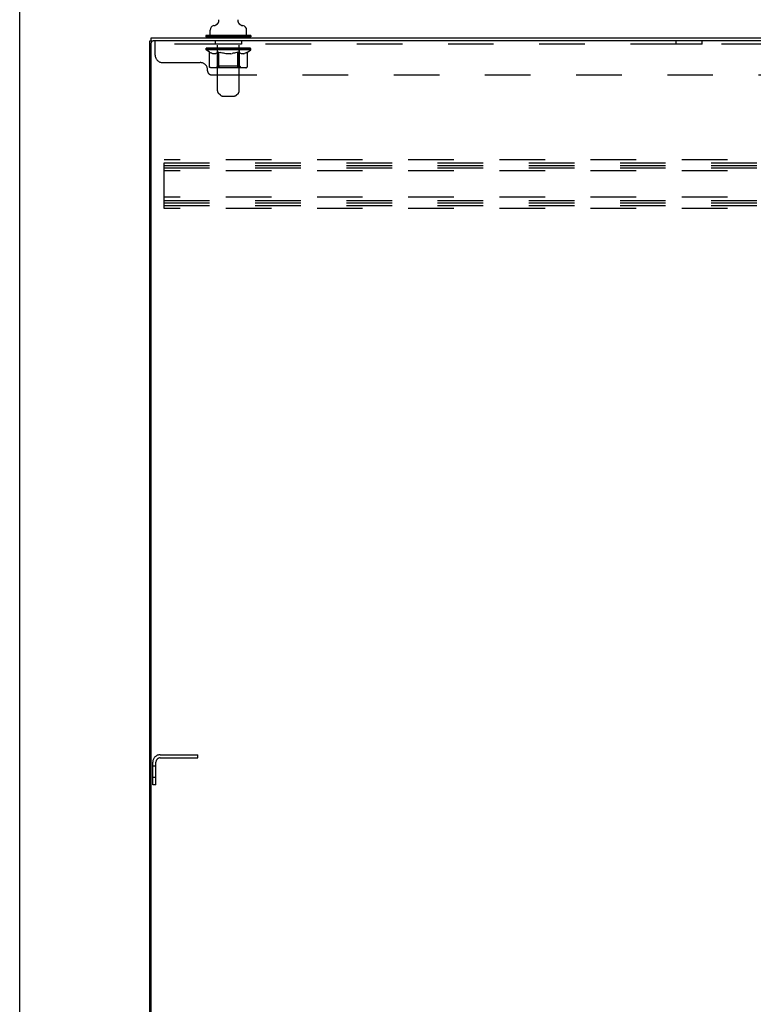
# Model space of a CAD drawing. Header units: inches. Extents: x 0 to 277, y 0 to 179.
# Tile 26 of 94: x 0 to 24, y 92 to 125. Entities that reach past the tile are written whole.
import ezdxf

# ---------------------------------------------------------------- set-up
doc = ezdxf.new("R2010")
doc.units = ezdxf.units.IN
doc.header["$LTSCALE"] = 15.20914
doc.header["$MEASUREMENT"] = 0
doc.linetypes.add('HIDDEN', pattern=[0.2, 0.1, -0.1])
doc.layers.get('0').update_dxf_attribs({"linetype": 'CONTINUOUS'})
doc.layers.add('02___PRT_ALL_AXES', color=7, linetype='CONTINUOUS')
doc.layers.add('DEFAULT_2', color=8, linetype='HIDDEN')

msp = doc.modelspace()

# ---------------------------------------------------------------- linework, layer by layer
at = {"color": 7, "linetype": 'Continuous'}
for p, q in [((0, 0), (0, 178.931)), ((7.286, 124.503), (7.287, 124.509)), ((7.286, 124.497), (7.286, 124.503)), ((7.286, 124.491), (7.286, 124.497)), ((7.287, 124.485), (7.286, 124.491)), ((7.287, 124.514), (7.288, 124.52)), ((7.287, 124.508), (7.288, 124.514)), ((7.287, 124.479), (7.287, 124.485)), ((7.288, 124.52), (7.289, 124.525)), ((7.301, 124.429), (7.298, 124.435)), ((6.351, 124.017), (6.351, 124.173)), ((6.57, 124.367), (6.565, 124.364)), ((7.571, 124.017), (7.571, 124.173)), ((4.336, 52.023), (4.336, 123.815)), ((4.336, 123.815), (4.451, 123.815)), ((4.388, 123.815), (4.388, 123.919)), ((6.211, 123.997), (6.211, 123.955)), ((7.711, 123.997), (6.211, 123.997)), ((7.711, 123.955), (6.211, 123.955)), ((6.246, 123.955), (6.246, 123.919)), ((7.676, 123.955), (7.676, 123.919)), ((7.711, 123.997), (7.711, 123.955))]:
    msp.add_line(p, q, dxfattribs=at)
at = {"color": 3, "linetype": 'Continuous'}
for p, q in [((4.388, 123.919), (40.09, 123.919)), ((4.388, 52.086), (4.388, 123.753)), ((40.089, 123.815), (4.451, 123.815))]:
    msp.add_line(p, q, dxfattribs=at)
at = {"color": 7, "linetype": 'Continuous'}
for points in [[(6.633, 124.525), (6.634, 124.52), (6.635, 124.514), (6.636, 124.509), (6.636, 124.503), (6.636, 124.497), (6.636, 124.491), (6.636, 124.485), (6.635, 124.479), (6.635, 124.474), (6.634, 124.468), (6.633, 124.462), (6.631, 124.456), (6.63, 124.451), (6.628, 124.445), (6.626, 124.44), (6.624, 124.434), (6.622, 124.429), (6.619, 124.424), (6.616, 124.419), (6.613, 124.414), (6.61, 124.409), (6.607, 124.404), (6.604, 124.399), (6.6, 124.395), (6.596, 124.39), (6.592, 124.386), (6.588, 124.382), (6.584, 124.378), (6.579, 124.374), (6.575, 124.37), (6.57, 124.367)], [(7.288, 124.473), (7.287, 124.48), (7.287, 124.485)], [(7.298, 124.435), (7.296, 124.44), (7.294, 124.446), (7.293, 124.451), (7.291, 124.457), (7.29, 124.462), (7.289, 124.468), (7.288, 124.474)], [(7.298, 124.434), (7.297, 124.439), (7.295, 124.445), (7.293, 124.45), (7.291, 124.456), (7.29, 124.462), (7.289, 124.467), (7.288, 124.473)], [(7.351, 124.368), (7.35, 124.369), (7.347, 124.371), (7.343, 124.374), (7.339, 124.377), (7.336, 124.381), (7.332, 124.384), (7.329, 124.388), (7.325, 124.392), (7.322, 124.396), (7.318, 124.4), (7.315, 124.404), (7.312, 124.409), (7.309, 124.414), (7.306, 124.419), (7.303, 124.424), (7.301, 124.429)], [(7.357, 124.364), (7.354, 124.366), (7.351, 124.368)]]:
    msp.add_lwpolyline(points, dxfattribs=at)
for centre, radius, start, end in [((6.508, 124.173), 0.157, 101.6478, 180), ((6.425, 124.578), 0.257, 281.6478, 311.9718), ((7.498, 124.578), 0.257, 228.028, 258.3522), ((7.414, 124.173), 0.157, 0, 78.3522), ((6.371, 124.017), 0.02, 180, 270), ((7.551, 124.017), 0.02, 270, 360)]:
    msp.add_arc(centre, radius, start, end, dxfattribs=at)
at = {"color": 3, "linetype": 'Continuous'}
msp.add_arc((4.451, 123.753), 0.0625, 90, 180, dxfattribs=at)
at = {"layer": '02___PRT_ALL_AXES', "color": 8, "linetype": 'HIDDEN'}
for p, q in [((6.519, 123.815), (6.519, 123.711)), ((7.394, 123.815), (6.519, 123.815)), ((7.394, 123.815), (7.394, 123.711)), ((21.894, 123.711), (21.894, 123.815)), ((22.769, 123.815), (21.894, 123.815)), ((22.769, 123.711), (22.769, 123.815)), ((7.394, 123.711), (6.519, 123.711)), ((22.769, 123.711), (21.894, 123.711)), ((4.44, 99.273), (4.44, 99.648)), ((4.44, 99.648), (4.544, 99.648)), ((4.544, 99.273), (4.544, 99.648)), ((4.44, 99.273), (4.544, 99.273))]:
    msp.add_line(p, q, dxfattribs=at)
at = {"layer": 'DEFAULT_2', "color": 8, "linetype": 'HIDDEN'}
for p, q in [((4.519, 123.345), (4.519, 123.815)), ((6.556, 123.997), (6.556, 123.919)), ((6.596, 122.152), (6.596, 123.967)), ((7.326, 122.152), (7.326, 123.967)), ((7.366, 123.997), (7.366, 123.919)), ((40.144, 123.711), (4.519, 123.711)), ((6.218, 123.523), (6.218, 123.577)), ((6.326, 123.447), (6.218, 123.523)), ((7.705, 123.523), (6.218, 123.523)), ((6.229, 123.57), (6.229, 123.577)), ((6.24, 123.566), (6.24, 123.57)), ((6.24, 123.566), (7.683, 123.566)), ((6.25, 123.566), (6.25, 123.57)), ((6.251, 123.566), (6.251, 123.57)), ((6.263, 123.57), (6.263, 123.577)), ((6.282, 123.566), (6.282, 123.57)), ((6.284, 123.566), (6.284, 123.57)), ((6.317, 123.57), (6.317, 123.577)), ((6.326, 122.968), (6.326, 123.447)), ((6.326, 123.447), (6.346, 123.434)), ((6.335, 123.566), (6.335, 123.57)), ((6.338, 123.566), (6.338, 123.57)), ((6.574, 123.569), (6.345, 123.569)), ((6.365, 123.422), (6.345, 123.434)), ((6.385, 123.412), (6.365, 123.422)), ((6.404, 123.404), (6.384, 123.412)), ((6.392, 123.57), (6.392, 123.577)), ((6.393, 123.566), (6.393, 123.569)), ((6.394, 123.566), (6.394, 123.569)), ((6.397, 123.566), (6.397, 123.569)), ((6.406, 123.566), (6.406, 123.57)), ((6.407, 123.566), (6.407, 123.569)), ((6.411, 123.566), (6.411, 123.57)), ((6.414, 123.566), (6.414, 123.571)), ((6.418, 123.566), (6.418, 123.569)), ((6.437, 123.566), (6.437, 123.569)), ((6.455, 123.566), (6.455, 123.569)), ((6.458, 123.566), (6.458, 123.573)), ((6.483, 123.57), (6.483, 123.577)), ((6.483, 123.566), (6.483, 123.569)), ((6.495, 123.566), (6.495, 123.57)), ((6.5, 123.566), (6.5, 123.57)), ((6.508, 123.566), (6.508, 123.569)), ((6.524, 123.566), (6.524, 123.574)), ((6.544, 123.566), (6.544, 123.569)), ((6.547, 123.566), (6.547, 123.569)), ((6.585, 123.412), (6.565, 123.404)), ((6.574, 123.566), (6.574, 123.569)), ((6.604, 123.422), (6.584, 123.412)), ((6.653, 123.569), (6.587, 123.569)), ((6.59, 123.57), (6.59, 123.577)), ((6.595, 122.971), (6.595, 123.519)), ((6.598, 123.566), (6.598, 123.57)), ((6.603, 123.566), (6.603, 123.57)), ((6.624, 123.434), (6.604, 123.422)), ((6.61, 123.566), (6.61, 123.576)), ((6.618, 123.566), (6.618, 123.569)), ((6.643, 123.447), (6.623, 123.434)), ((6.629, 123.566), (6.629, 123.569)), ((6.643, 122.968), (6.643, 123.447)), ((6.643, 123.447), (6.684, 123.434)), ((6.653, 123.566), (6.653, 123.569)), ((6.74, 123.569), (6.678, 123.569)), ((6.723, 123.422), (6.683, 123.434)), ((6.702, 123.566), (6.702, 123.569)), ((6.707, 123.57), (6.707, 123.577)), ((6.711, 123.566), (6.711, 123.57)), ((6.714, 123.566), (6.714, 123.577)), ((6.718, 123.566), (6.718, 123.57)), ((6.762, 123.412), (6.722, 123.422)), ((6.727, 123.566), (6.727, 123.57)), ((6.74, 123.566), (6.74, 123.569)), ((6.8, 123.404), (6.761, 123.412)), ((6.835, 123.569), (6.777, 123.569)), ((6.793, 123.566), (6.793, 123.569)), ((6.827, 123.569), (6.961, 123.577)), ((6.832, 123.57), (6.832, 123.577)), ((6.833, 123.577), (6.832, 123.577)), ((6.833, 123.57), (6.833, 123.577)), ((6.833, 123.566), (6.833, 123.57)), ((6.835, 123.566), (6.835, 123.569)), ((6.838, 123.566), (6.838, 123.57)), ((6.839, 123.566), (6.839, 123.57)), ((6.933, 123.569), (6.882, 123.569)), ((6.89, 123.566), (6.89, 123.569)), ((6.933, 123.566), (6.933, 123.569)), ((6.958, 123.57), (6.958, 123.57)), ((6.958, 123.566), (6.958, 123.57)), ((6.958, 123.566), (6.958, 123.57)), ((6.961, 123.57), (6.961, 123.577)), ((7.096, 123.569), (6.961, 123.577)), ((6.964, 123.566), (6.964, 123.57)), ((6.964, 123.57), (6.965, 123.57)), ((6.965, 123.566), (6.965, 123.57)), ((6.989, 123.566), (6.989, 123.569)), ((6.989, 123.569), (7.04, 123.569)), ((7.032, 123.566), (7.032, 123.569)), ((7.083, 123.566), (7.083, 123.57)), ((7.085, 123.566), (7.085, 123.57)), ((7.088, 123.566), (7.088, 123.569)), ((7.088, 123.569), (7.145, 123.569)), ((7.09, 123.57), (7.09, 123.577)), ((7.09, 123.57), (7.09, 123.577)), ((7.09, 123.577), (7.09, 123.577)), ((7.09, 123.566), (7.09, 123.57)), ((7.162, 123.412), (7.123, 123.404)), ((7.129, 123.566), (7.129, 123.569)), ((7.2, 123.422), (7.161, 123.412)), ((7.182, 123.566), (7.182, 123.569)), ((7.182, 123.569), (7.245, 123.569)), ((7.196, 123.566), (7.196, 123.57)), ((7.239, 123.434), (7.2, 123.422)), ((7.205, 123.566), (7.205, 123.57)), ((7.208, 123.566), (7.208, 123.577)), ((7.211, 123.566), (7.211, 123.57)), ((7.216, 123.57), (7.216, 123.577)), ((7.221, 123.566), (7.221, 123.569)), ((7.279, 123.447), (7.239, 123.434)), ((7.27, 123.566), (7.27, 123.569)), ((7.27, 123.569), (7.335, 123.569)), ((7.279, 122.968), (7.279, 123.447)), ((7.279, 123.447), (7.299, 123.434)), ((7.294, 123.566), (7.294, 123.569)), ((7.319, 123.422), (7.299, 123.434)), ((7.305, 123.566), (7.305, 123.569)), ((7.313, 123.566), (7.313, 123.576)), ((7.319, 123.566), (7.319, 123.57)), ((7.338, 123.412), (7.319, 123.422)), ((7.325, 123.566), (7.325, 123.57)), ((7.327, 122.971), (7.327, 123.519)), ((7.333, 123.57), (7.333, 123.577)), ((7.357, 123.404), (7.338, 123.412)), ((7.348, 123.566), (7.348, 123.569)), ((7.348, 123.569), (7.705, 123.569)), ((7.376, 123.566), (7.376, 123.569)), ((7.378, 123.566), (7.378, 123.569)), ((7.399, 123.566), (7.399, 123.574)), ((7.415, 123.566), (7.415, 123.569)), ((7.423, 123.566), (7.423, 123.57)), ((7.428, 123.566), (7.428, 123.57)), ((7.439, 123.57), (7.439, 123.577)), ((7.439, 123.566), (7.439, 123.569)), ((7.465, 123.566), (7.465, 123.573)), ((7.467, 123.566), (7.467, 123.569)), ((7.486, 123.566), (7.486, 123.569)), ((7.505, 123.566), (7.505, 123.569)), ((7.509, 123.566), (7.509, 123.571)), ((7.512, 123.566), (7.512, 123.57)), ((7.516, 123.566), (7.516, 123.57)), ((7.516, 123.566), (7.516, 123.569)), ((7.538, 123.412), (7.519, 123.404)), ((7.526, 123.566), (7.526, 123.569)), ((7.529, 123.566), (7.529, 123.569)), ((7.529, 123.566), (7.529, 123.569)), ((7.531, 123.57), (7.531, 123.577)), ((7.558, 123.422), (7.538, 123.412)), ((7.577, 123.434), (7.557, 123.422)), ((7.563, 123.573), (7.704, 123.575)), ((7.563, 123.569), (7.563, 123.573)), ((7.597, 123.447), (7.577, 123.434)), ((7.585, 123.566), (7.585, 123.57)), ((7.588, 123.566), (7.588, 123.57)), ((7.597, 123.447), (7.705, 123.523)), ((7.597, 122.968), (7.597, 123.447)), ((7.605, 123.57), (7.605, 123.577)), ((7.638, 123.566), (7.638, 123.57)), ((7.64, 123.566), (7.64, 123.57)), ((7.66, 123.57), (7.66, 123.577)), ((7.671, 123.566), (7.671, 123.57)), ((7.672, 123.566), (7.672, 123.57)), ((7.683, 123.566), (7.683, 123.57)), ((7.693, 123.57), (7.693, 123.577)), ((7.704, 123.569), (7.704, 123.575)), ((7.705, 123.523), (7.705, 123.57)), ((4.769, 123.095), (6.019, 123.095)), ((6.423, 123.397), (6.403, 123.404)), ((6.442, 123.392), (6.423, 123.397)), ((6.527, 123.392), (6.442, 123.392)), ((6.527, 123.392), (6.546, 123.397)), ((6.566, 123.404), (6.546, 123.397)), ((6.838, 123.397), (6.799, 123.404)), ((6.876, 123.392), (6.837, 123.397)), ((7.047, 123.392), (6.876, 123.392)), ((7.047, 123.392), (7.085, 123.397)), ((7.123, 123.404), (7.085, 123.397)), ((7.376, 123.397), (7.357, 123.404)), ((7.395, 123.392), (7.376, 123.397)), ((7.481, 123.392), (7.395, 123.392)), ((7.481, 123.392), (7.5, 123.397)), ((7.519, 123.404), (7.5, 123.397)), ((6.269, 122.815), (6.269, 122.845)), ((7.547, 122.924), (6.376, 122.924)), ((6.595, 122.971), (6.549, 122.924)), ((7.327, 122.971), (6.595, 122.971)), ((6.657, 122.929), (6.654, 122.932)), ((6.662, 122.926), (6.66, 122.927)), ((6.666, 122.925), (6.662, 122.926)), ((6.668, 122.924), (6.665, 122.925)), ((7.327, 122.971), (7.374, 122.924)), ((6.394, 122.69), (38.269, 122.69)), ((6.697, 122.01), (6.626, 122.081)), ((6.768, 121.98), (7.155, 121.98)), ((7.226, 122.01), (7.297, 122.081)), ((4.815, 118.232), (4.815, 119.857)), ((38.815, 119.857), (4.815, 119.857)), ((4.815, 119.753), (38.815, 119.753)), ((4.815, 119.669), (38.815, 119.669)), ((4.815, 119.586), (38.815, 119.586)), ((38.815, 119.482), (4.815, 119.482)), ((38.815, 118.607), (4.815, 118.607)), ((4.815, 118.503), (38.815, 118.503)), ((4.815, 118.419), (38.815, 118.419)), ((4.815, 118.336), (38.815, 118.336)), ((38.815, 118.232), (4.815, 118.232)), ((4.44, 99.023), (4.44, 99.777)), ((4.544, 99.023), (4.544, 99.777)), ((4.687, 100.023), (5.94, 100.023)), ((4.687, 99.919), (5.94, 99.919)), ((5.94, 99.919), (5.94, 100.023)), ((4.544, 99.023), (4.44, 99.023))]:
    msp.add_line(p, q, dxfattribs=at)
for points in [[(6.376, 122.924), (6.37, 122.925), (6.364, 122.926), (6.358, 122.927), (6.352, 122.929), (6.347, 122.932), (6.342, 122.936), (6.337, 122.94), (6.333, 122.945), (6.33, 122.95), (6.328, 122.955), (6.326, 122.961), (6.326, 122.968)], [(6.644, 122.955), (6.644, 122.961), (6.643, 122.968)], [(6.646, 122.95), (6.644, 122.955), (6.644, 122.961), (6.643, 122.968)], [(6.66, 122.927), (6.657, 122.929), (6.654, 122.932), (6.651, 122.936), (6.649, 122.94), (6.647, 122.945), (6.646, 122.95)], [(6.651, 122.936), (6.649, 122.94), (6.647, 122.945)], [(7.254, 122.924), (7.257, 122.925), (7.26, 122.926), (7.263, 122.927), (7.266, 122.929), (7.269, 122.932), (7.271, 122.936), (7.273, 122.94), (7.275, 122.945), (7.277, 122.95), (7.278, 122.955), (7.279, 122.961), (7.279, 122.968)], [(7.547, 122.924), (7.553, 122.925), (7.559, 122.926), (7.565, 122.927), (7.57, 122.929), (7.576, 122.932), (7.581, 122.936), (7.585, 122.94), (7.589, 122.945), (7.592, 122.95), (7.595, 122.955), (7.596, 122.961), (7.597, 122.968)]]:
    msp.add_lwpolyline(points, dxfattribs=at)
for centre, radius, start, end in [((6.566, 123.967), 0.03, 0, 90), ((7.356, 123.967), 0.03, 90, 180), ((6.549, 123.519), 0.0466, 0, 90), ((7.374, 123.519), 0.0466, 90, 180), ((4.769, 123.345), 0.25, 180, 270), ((6.019, 122.845), 0.25, 0, 90), ((6.394, 122.815), 0.125, 180, 270), ((6.696, 122.152), 0.1, 180, 225), ((7.226, 122.152), 0.1, 315, 360), ((6.768, 122.08), 0.1, 225, 270), ((7.155, 122.08), 0.1, 270, 315), ((4.687, 99.777), 0.246, 90, 180), ((4.687, 99.777), 0.142, 90, 180)]:
    msp.add_arc(centre, radius, start, end, dxfattribs=at)
for centre, major_axis, ratio, start_param, end_param in [((6.961, 123.577), (0.743, 0.008), 0.059247, 2.966439, 3.140971), ((6.195, 123.564), (0.232, 0), 0.060167, 0.426548, 1.470503), ((6.961, 123.577), (0.744, 0), 0.060167, 3.141593, 3.316126), ((6.195, 123.556), (0.232, 0.002), 0.059247, 1.374323, 1.469882), ((6.961, 123.577), (0.743, 0.015), 0.056515, 2.79136, 2.965893), ((6.166, 123.564), (0.232, 0.002), 0.059247, 0.251393, 1.295349), ((6.246, 123.564), (0.232, -0.002), 0.059247, 0.601702, 1.645657), ((6.961, 123.577), (0.743, -0.008), 0.059247, -2.966439, -2.791906), ((6.246, 123.556), (0.232, 0), 0.060167, 1.549477, 1.645036), ((6.166, 123.556), (0.232, 0.005), 0.056515, 1.199244, 1.294804), ((6.25, 123.558), (0.192, 0.002), 0.059247, 1.051627, 1.625044), ((6.227, 123.558), (0.192, 0.004), 0.056515, 0.876548, 1.449966), ((6.295, 123.558), (0.192, 0), 0.060167, 1.226781, 1.800198), ((6.961, 123.577), (0.743, 0.022), 0.052059, 2.616423, 2.790956), ((6.162, 123.564), (0.232, 0.005), 0.056515, 0.076315, 1.120271), ((6.32, 123.564), (0.232, -0.005), 0.056515, 0.77678, 1.820736), ((6.961, 123.577), (0.743, -0.015), 0.056515, -2.79136, -2.616827), ((6.32, 123.556), (0.232, -0.002), 0.059247, 1.724631, 1.82019), ((6.162, 123.556), (0.232, 0.007), 0.052059, 1.024308, 1.119867), ((6.226, 123.558), (0.192, 0.006), 0.052059, 0.701611, 1.275029), ((6.36, 123.558), (0.192, -0.002), 0.059247, 1.401935, 1.975352), ((6.961, 123.577), (0.743, 0.029), 0.046022, 2.441677, 2.61621), ((6.413, 123.564), (0.232, -0.007), 0.052059, 0.951717, 1.995673), ((6.182, 123.564), (0.232, 0.007), 0.052059, -0.098622, 0.945334), ((6.961, 123.577), (0.743, -0.022), 0.052059, -2.616423, -2.441891), ((6.413, 123.556), (0.232, -0.005), 0.056515, 1.899709, 1.995269), ((6.182, 123.556), (0.232, 0.009), 0.046022, 0.849561, 0.945121), ((6.248, 123.558), (0.192, 0.007), 0.046022, 0.526865, 1.100283), ((6.443, 123.558), (0.192, -0.004), 0.056515, 1.577013, 2.150431), ((6.961, 123.577), (0.743, 0.034), 0.038593, 2.267147, 2.44168), ((6.522, 123.564), (0.232, -0.009), 0.046022, 1.126463, 2.170419), ((6.226, 123.564), (0.232, 0.009), 0.046022, -0.273368, 0.770588), ((6.961, 123.577), (0.743, -0.029), 0.046022, -2.441677, -2.267144), ((6.522, 123.556), (0.232, -0.007), 0.052059, 2.074646, 2.170205), ((6.226, 123.556), (0.232, 0.011), 0.038593, 0.675031, 0.77059), ((6.291, 123.558), (0.192, 0.009), 0.038593, 0.352335, 0.925752), ((6.542, 123.558), (0.192, -0.006), 0.052059, 1.75195, 2.325367), ((6.961, 123.577), (0.743, 0.039), 0.030002, 2.09283, 2.267363), ((6.645, 123.564), (0.232, -0.011), 0.038593, 1.300994, 2.344949), ((6.292, 123.564), (0.232, 0.011), 0.038593, -0.447899, 0.596057), ((6.961, 123.577), (0.743, -0.034), 0.038593, -2.267147, -2.092614), ((6.645, 123.556), (0.232, -0.009), 0.046022, 2.249392, 2.344952), ((6.292, 123.556), (0.232, 0.012), 0.030002, 0.500714, 0.596274), ((6.355, 123.558), (0.192, 0.01), 0.030002, 0.178018, 0.751436), ((6.654, 123.558), (0.192, -0.007), 0.046022, 1.926696, 2.500114), ((6.378, 123.564), (0.232, 0.012), 0.030002, -0.622215, 0.421741), ((6.961, 123.577), (0.743, 0.042), 0.020513, 1.918702, 2.093235), ((6.778, 123.564), (0.232, -0.012), 0.030002, 1.47531, 2.519266), ((6.961, 123.577), (0.743, -0.039), 0.030002, -2.09283, -1.918297), ((6.778, 123.556), (0.232, -0.011), 0.038593, 2.423923, 2.519482), ((6.378, 123.556), (0.232, 0.013), 0.020513, 0.326586, 0.422146), ((6.437, 123.558), (0.192, 0.011), 0.020513, 0.00389, 0.577307), ((6.775, 123.558), (0.192, -0.009), 0.038593, 2.101227, 2.674644), ((6.482, 123.564), (0.232, 0.013), 0.020513, -0.796343, 0.247613), ((6.961, 123.577), (0.743, 0.044), 0.010411, 1.744712, 1.919245), ((6.916, 123.564), (0.232, -0.013), 0.020513, 1.649438, 2.693394), ((6.961, 123.577), (0.743, -0.042), 0.020513, -1.918702, -1.744169), ((6.916, 123.556), (0.232, -0.012), 0.030002, 2.598239, 2.693799), ((6.482, 123.556), (0.232, 0.014), 0.010411, 0.152596, 0.248156), ((6.535, 123.558), (0.192, 0.011), 0.010411, 6.113086, 6.686503), ((6.902, 123.558), (0.192, -0.01), 0.030002, 2.275543, 2.848961), ((6.601, 123.564), (0.232, 0.014), 0.010411, -0.970333, -0.000837), ((7.055, 123.564), (0.232, -0.014), 0.010411, 1.823428, 2.867384), ((6.961, 123.577), (0.743, -0.044), 0.010411, -1.744712, -1.570179), ((7.055, 123.556), (0.232, -0.013), 0.020513, 2.772368, 2.867927), ((7.03, 123.558), (0.192, -0.011), 0.020513, 2.449671, 3.023089), ((6.867, 123.564), (0.232, 0.014), 0.010411, 0.274209, 1.318165), ((6.766, 123.558), (0.192, 0.011), 0.010411, -0.000452, 0.517932), ((6.731, 123.556), (0.232, 0.014), 0.010411, 0.099676, 0.195236), ((6.961, 123.577), (0.743, 0.044), 0.010411, -1.571413, -1.39688), ((7.192, 123.556), (0.232, -0.014), 0.010411, 2.946357, 3.041917), ((7.156, 123.558), (0.192, -0.011), 0.010411, 2.623661, 3.142044), ((7.007, 123.564), (0.232, 0.013), 0.020513, 0.448199, 1.492154), ((6.893, 123.558), (0.192, 0.011), 0.020513, 0.118504, 0.691921), ((6.867, 123.556), (0.232, 0.013), 0.020513, 0.273666, 0.369225), ((7.322, 123.564), (0.232, -0.014), 0.010411, -3.140756, -2.17126), ((6.961, 123.577), (0.743, 0.042), 0.020513, -1.397424, -1.222891), ((6.961, 123.577), (0.743, -0.044), 0.010411, 1.222347, 1.39688), ((7.145, 123.564), (0.232, 0.012), 0.030002, 0.622327, 1.666283), ((7.021, 123.558), (0.192, 0.01), 0.030002, 0.292632, 0.86605), ((7.388, 123.558), (0.192, -0.011), 0.010411, 2.738275, 3.311692), ((7.44, 123.564), (0.232, -0.013), 0.020513, 2.89398, 3.937936), ((7.007, 123.556), (0.232, 0.012), 0.030002, 0.447794, 0.543354), ((7.44, 123.556), (0.232, -0.014), 0.010411, 2.893437, 2.988996), ((7.277, 123.564), (0.232, 0.011), 0.038593, 0.796643, 1.840599), ((6.961, 123.577), (0.743, 0.039), 0.030002, -1.223295, -1.048762), ((6.961, 123.577), (0.743, -0.042), 0.020513, 1.048358, 1.222891), ((7.148, 123.558), (0.192, 0.009), 0.038593, 0.466948, 1.040366), ((7.486, 123.558), (0.192, -0.011), 0.020513, 2.564285, 3.137703), ((7.544, 123.564), (0.232, -0.012), 0.030002, 2.719852, 3.763807), ((7.4, 123.564), (0.232, 0.009), 0.046022, 0.971174, 2.01513), ((7.145, 123.556), (0.232, 0.011), 0.038593, 0.62211, 0.71767), ((7.544, 123.556), (0.232, -0.013), 0.020513, 2.719447, 2.815007), ((6.961, 123.577), (0.743, 0.034), 0.038593, -1.048979, -0.874446), ((6.961, 123.577), (0.743, -0.039), 0.030002, 0.874229, 1.048762), ((7.269, 123.558), (0.192, 0.007), 0.046022, 0.641479, 1.214897), ((7.51, 123.564), (0.232, 0.007), 0.052059, 1.14592, 2.189876), ((7.568, 123.558), (0.192, -0.01), 0.030002, 2.390157, 2.963574), ((7.631, 123.564), (0.232, -0.011), 0.038593, 2.545535, 3.589491), ((7.381, 123.558), (0.192, 0.006), 0.052059, 0.816225, 1.389643), ((7.277, 123.556), (0.232, 0.009), 0.046022, 0.796641, 0.892201), ((7.631, 123.556), (0.232, -0.012), 0.030002, 2.545319, 2.640878), ((7.603, 123.564), (0.232, 0.005), 0.056515, 1.320857, 2.364813), ((6.961, 123.577), (0.743, 0.029), 0.046022, -0.874448, -0.699915), ((6.961, 123.577), (0.743, -0.034), 0.038593, 0.699913, 0.874446), ((7.697, 123.564), (0.232, -0.009), 0.046022, 2.371005, 3.41496), ((7.631, 123.558), (0.192, -0.009), 0.038593, 2.21584, 2.789258), ((7.479, 123.558), (0.192, 0.004), 0.056515, 0.991162, 1.564579), ((7.676, 123.564), (0.232, 0.002), 0.059247, 1.495935, 2.539891), ((7.741, 123.564), (0.232, -0.007), 0.052059, 2.196258, 3.240214), ((7.675, 123.558), (0.192, -0.007), 0.046022, 2.04131, 2.614727), ((7.4, 123.556), (0.232, 0.007), 0.052059, 0.971387, 1.066947), ((7.697, 123.556), (0.232, -0.011), 0.038593, 2.371002, 2.466562), ((7.728, 123.564), (0.232, 0), 0.060167, 2.360678, 2.715045), ((7.761, 123.564), (0.232, -0.005), 0.056515, 2.021322, 3.065278), ((7.563, 123.558), (0.192, 0.002), 0.059247, 1.16624, 1.739658), ((6.961, 123.577), (0.743, 0.022), 0.052059, -0.699702, -0.525169), ((6.961, 123.577), (0.743, -0.029), 0.046022, 0.525382, 0.699915), ((7.756, 123.564), (0.232, -0.002), 0.059247, 1.846243, 2.890199), ((7.696, 123.558), (0.192, -0.006), 0.052059, 1.866564, 2.439981), ((7.628, 123.558), (0.192, 0), 0.060167, 1.341394, 1.914812), ((7.695, 123.558), (0.192, -0.004), 0.056515, 1.691627, 2.265045), ((7.672, 123.558), (0.192, -0.002), 0.059247, 1.516549, 2.089966), ((7.51, 123.556), (0.232, 0.005), 0.056515, 1.146324, 1.241883), ((7.741, 123.556), (0.232, -0.009), 0.046022, 2.196472, 2.292031), ((6.961, 123.577), (0.743, 0.015), 0.056515, -0.524765, -0.350233), ((6.961, 123.577), (0.743, -0.022), 0.052059, 0.350636, 0.525169), ((7.728, 123.556), (0.232, -0.002), 0.059247, 1.76727, 1.979233), ((7.603, 123.556), (0.232, 0.002), 0.059247, 1.321402, 1.416962), ((7.761, 123.556), (0.232, -0.007), 0.052059, 2.021726, 2.117285), ((6.961, 123.577), (0.743, 0.008), 0.059247, -0.349687, -0.175154), ((6.961, 123.577), (0.743, -0.015), 0.056515, 0.1757, 0.350233), ((7.676, 123.556), (0.232, 0), 0.060167, 1.496556, 1.592116), ((7.756, 123.556), (0.232, -0.005), 0.056515, 1.846789, 1.942348), ((6.961, 123.577), (0.743, -0.008), 0.059247, 6.276097, 6.458339), ((6.961, 123.577), (0.744, 0), 0.060167, -0.174533, -0.057527)]:
    msp.add_ellipse(centre, major_axis=major_axis, ratio=ratio, start_param=start_param, end_param=end_param, dxfattribs=at)

doc.saveas('drawing.dxf')
